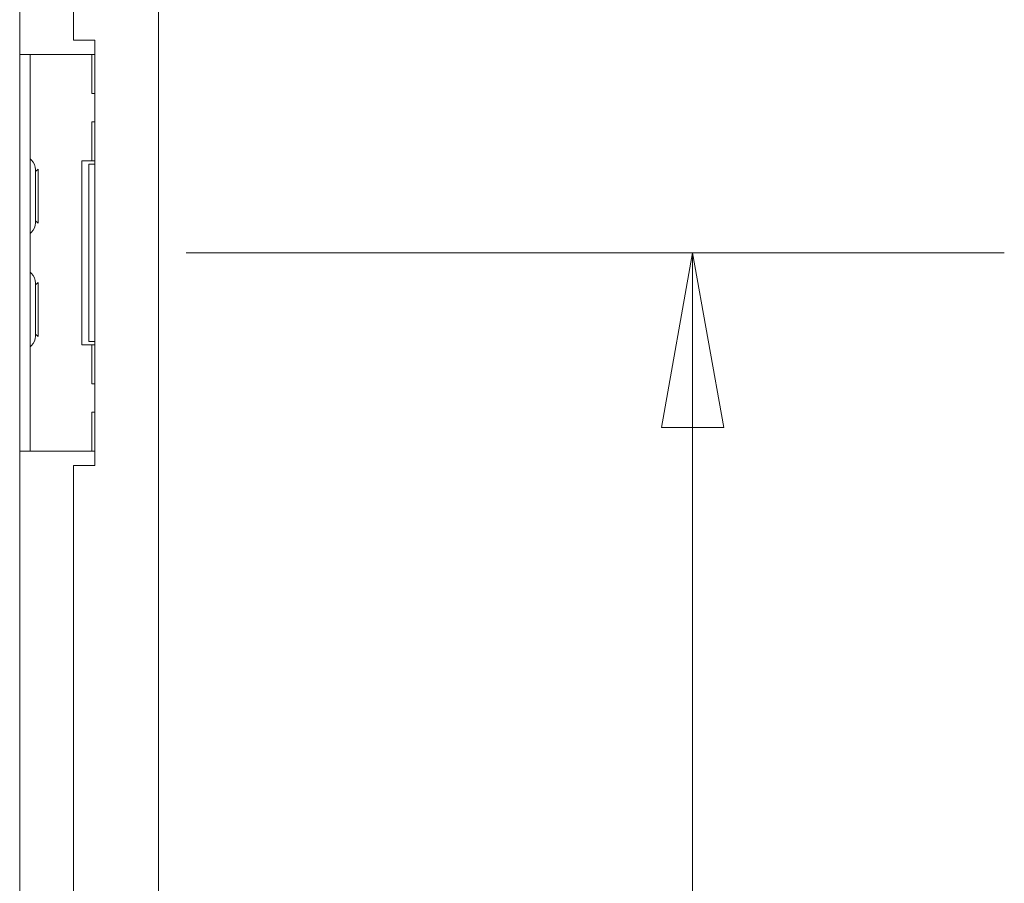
# Model space of a CAD drawing. Header units: inches. Extents: x 11 to 361, y 7 to 222.
# Tile 41 of 174: x 28.96 to 37.64, y 130.95 to 138.57. Entities that reach past the tile are written whole.
import ezdxf

# ---------------------------------------------------------------- set-up
doc = ezdxf.new("R2010")
doc.units = ezdxf.units.IN
doc.header["$LTSCALE"] = 22
doc.header["$MEASUREMENT"] = 0
doc.layers.get('0').update_dxf_attribs({"lineweight": 0})
doc.layers.add('Dimension (ANSI)', color=7, linetype='Continuous', lineweight=5)
doc.layers.add('Visible (ANSI)', color=7, linetype='Continuous', lineweight=5)
doc.styles.add('ROMANS', font='tahoma.ttf')
doc.dimstyles.new('Default (ANSI)', dxfattribs={"dimscale": 22, "dimtxt": 0.07, "dimasz": 0.07, "dimexe": 0.125, "dimexo": 0.0625, "dimgap": 0.031496, "dimtad": 0, "dimtih": 1, "dimtoh": 1, "dimrnd": 1e-08, "dimzin": 0, "dimdsep": 46, "dimtxsty": 'ROMANS', "dimblk": 'Filled-1', "dimcen": 0.09, "dimdle": 0.393701, "dimclrd": 256, "dimclre": 256, "dimclrt": 256, "dimadec": 0, "dimazin": 0, "dimtfac": 0.928571, "dimtofl": 0, "dimtmove": 0, "dimatfit": 3, "dimfxl": 1, "dimtolj": 1, "dimtzin": 0, "dimlwd": -1, "dimlwe": -1, "dimarcsym": 0})

# ---------------------------------------------------------------- blocks, each defined once
blk = doc.blocks.new('Filled-1')
at = {"color": 0}
for p, q in [((0, 0), (-1, 0.1786)), ((-1, 0.1786), (-1, -0.1786)), ((-1, 0), (0, 0)), ((-1, -0.1786), (0, 0))]:
    blk.add_line(p, q, dxfattribs=at)
at = {"color": 0, "flags": 128}
blk.add_lwpolyline([(-1, -0.1786), (0, 0), (-1, 0.1786), (-1, -0.1786)], dxfattribs=at)
at = {"color": 0}
blk.add_solid([(-1, -0.1786), (0, 0), (-1, 0.1786), (-1, -0.1786)], dxfattribs=at)
blk = doc.blocks.new('*D15')
at = {"layer": 'Defpoints', "color": 0, "transparency": 16777216}
for p in [(29.0513, 136.5155), (34.8921, 136.5155), (29.0513, 119.4739)]:
    blk.add_point(p, dxfattribs=at)
at = {"layer": 'Dimension (ANSI)', "transparency": 16777216}
for p, q in [((30.4263, 136.5155), (37.6421, 136.5155)), ((34.8921, 134.9755), (34.8921, 130.7564)), ((34.8921, 121.0139), (34.8921, 125.2329)), ((30.4263, 119.4739), (37.6421, 119.4739))]:
    blk.add_line(p, q, dxfattribs=at)
at = {"layer": 'Dimension (ANSI)', "transparency": 16777216, "xscale": 1.54000000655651, "yscale": 1.54000000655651, "zscale": 1.54000000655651}
for p, rotation in [((34.8921, 136.5155), 90), ((34.8921, 119.4739), 270)]:
    blk.add_blockref('Filled-1', p, dxfattribs=dict(at, rotation=rotation))
at = {"layer": 'Dimension (ANSI)', "transparency": 16777216, "insert": (34.8921, 127.9947), "char_height": 1.54, "attachment_point": 5, "style": 'ROMANS'}
blk.add_mtext('\\A1;\\fTahoma|b0|i0;\\H1.5400;17.04\\P\\fTahoma|b0|i0;\\H1.5400;TYP.', dxfattribs=at)

msp = doc.modelspace()

# ---------------------------------------------------------------- linework, layer by layer
at = {"layer": 'Visible (ANSI)'}
for p, q in [((30.18186, 174.5261), (30.18186, 115.5466)), ((28.95761, 151.8073), (28.95761, 138.2654)), ((29.43186, 138.39052), (29.43186, 151.68219)), ((29.43186, 138.39052), (29.61936, 138.39052)), ((29.61936, 138.39052), (29.61936, 134.64052)), ((29.05131, 138.26552), (28.95761, 138.26552)), ((28.95761, 138.14052), (28.95761, 138.2654)), ((29.05131, 138.26552), (29.05131, 138.14052)), ((29.14506, 138.26552), (29.05131, 138.26552)), ((29.58648, 138.26552), (29.14506, 138.26552)), ((29.59416, 138.26552), (29.58648, 138.26552)), ((29.61936, 138.26552), (29.59416, 138.26552)), ((29.59416, 138.26552), (29.59416, 137.92177)), ((28.95761, 134.89052), (28.95761, 138.14052)), ((29.05131, 134.89052), (29.05131, 138.14052)), ((29.61936, 137.92177), (29.59416, 137.92177)), ((29.59416, 137.67177), (29.61936, 137.67177)), ((29.59416, 137.67177), (29.59416, 137.32802)), ((29.50572, 137.32802), (29.58648, 137.32802)), ((29.50572, 135.70302), (29.50572, 137.32802)), ((29.58648, 137.32802), (29.59416, 137.32802)), ((29.61936, 137.32802), (29.59416, 137.32802)), ((29.09823, 137.23358), (29.12174, 137.25402)), ((29.09823, 136.78322), (29.09823, 137.24782)), ((29.12174, 137.25402), (29.12174, 136.77702)), ((29.61936, 137.29677), (29.56786, 137.29677)), ((29.56786, 137.29677), (29.56786, 135.73427)), ((29.09823, 136.79746), (29.12174, 136.77702)), ((29.09823, 136.23358), (29.12174, 136.25402)), ((29.09823, 135.78322), (29.09823, 136.24782)), ((29.12174, 136.25402), (29.12174, 135.77702)), ((29.09823, 135.79746), (29.12174, 135.77702)), ((29.58648, 135.70302), (29.50572, 135.70302)), ((29.56786, 135.73427), (29.61936, 135.73427)), ((29.59416, 135.70302), (29.58648, 135.70302)), ((29.59416, 135.70302), (29.61936, 135.70302)), ((29.59416, 135.70302), (29.59416, 135.35927)), ((29.61936, 135.35927), (29.59416, 135.35927)), ((29.59416, 135.10927), (29.61936, 135.10927)), ((29.59416, 135.10927), (29.59416, 134.76552)), ((28.95761, 134.76564), (28.95761, 134.89052)), ((29.05131, 134.89052), (29.05131, 134.76552)), ((28.95761, 134.76564), (28.95761, 121.22374)), ((28.95761, 134.76552), (29.05131, 134.76552)), ((29.14506, 134.76552), (29.05131, 134.76552)), ((29.58648, 134.76552), (29.14506, 134.76552)), ((29.59416, 134.76552), (29.58648, 134.76552)), ((29.59416, 134.76552), (29.61936, 134.76552)), ((29.61936, 134.64052), (29.43186, 134.64052)), ((29.43186, 121.34885), (29.43186, 134.64052))]:
    msp.add_line(p, q, dxfattribs=at)
for centre, radius, start, end in [((29.08256, 137.35447), 0.03125, 180, 225.334654), ((28.97107, 137.24167), 0.12735, 3.668363, 45.334654), ((29.06698, 137.24782), 0.03125, 0, 3.668363), ((28.97107, 136.78937), 0.12735, 314.665346, 356.331637), ((29.06698, 136.78322), 0.03125, 356.331637, 0), ((29.08256, 136.67657), 0.03125, 134.665346, 180), ((29.08256, 136.35447), 0.03125, 180, 225.334654), ((28.97107, 136.24167), 0.12735, 3.668363, 45.334654), ((29.06698, 136.24782), 0.03125, 0, 3.668363), ((28.97107, 135.78937), 0.12735, 314.665346, 356.331637), ((29.06698, 135.78322), 0.03125, 356.331637, 0), ((29.08256, 135.67657), 0.03125, 134.665346, 180)]:
    msp.add_arc(centre, radius, start, end, dxfattribs=at)

# ---------------------------------------------------------------- dimensions: what is measured, and where the dimension line sits
at = {"layer": 'Dimension (ANSI)'}
dim = msp.add_linear_dim(base=(34.89211, 136.51552), p1=(29.05131, 119.47385), p2=(29.05131, 136.51552), angle=90, text='\\fTahoma|b0|i0;\\H1.5400;<>\\P\\fTahoma|b0|i0;\\H1.5400;TYP.', dimstyle='Default (ANSI)', override={"dimgap": 0.031496, "dimdec": 2, "dimtol": 0, "dimlim": 0, "dimtp": 0, "dimtm": 0, "dimtdec": 2, "dimatfit": 1}, dxfattribs=at)
dim.commit()
dim.dimension.update_dxf_attribs({"geometry": '*D15', "text_midpoint": (34.89211, 127.99469), "dimtype": 160})

doc.saveas('drawing.dxf')
